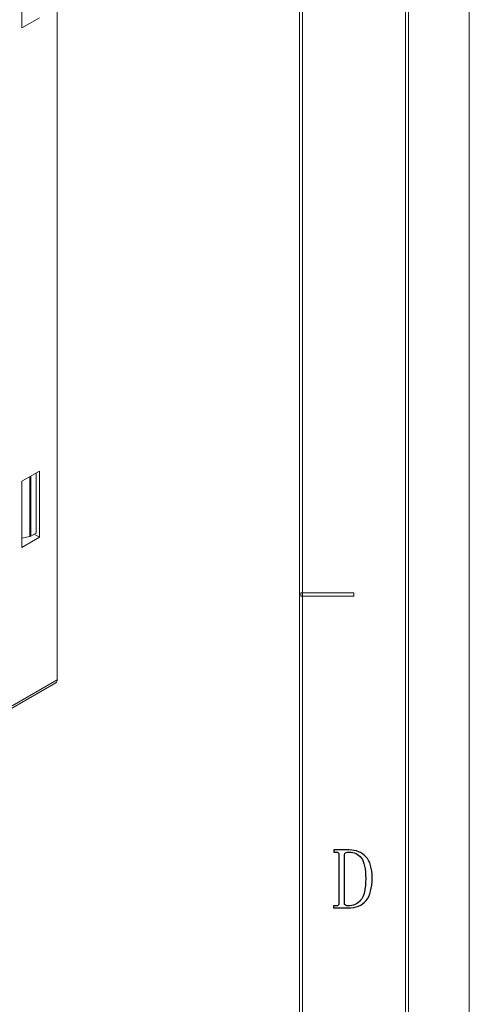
# Model space of a CAD drawing. Header units: millimetres. Extents: x -420 to 420, y -297 to 297.
# Tile 133 of 146: x 348 to 420, y 24 to 182. Entities that reach past the tile are written whole.
import ezdxf

# ---------------------------------------------------------------- set-up
doc = ezdxf.new("R2010")
doc.units = ezdxf.units.MM
doc.header["$MEASUREMENT"] = 0
doc.layers.add('layer 1', color=7, linetype='Continuous')

msp = doc.modelspace()

# ---------------------------------------------------------------- linework, layer by layer
at = {"layer": 'layer 1', "lineweight": 9}
for points in [[(420.1294, -297.3481), (420.1294, -297.3481), (420.1294, 296.9891), (420.1294, 296.9891)], [(420.1294, -297.3481), (420.1294, -297.3481), (420.1294, 296.9891), (420.1294, 296.9891)], [(420.1294, -297.3481), (420.1294, -297.3481), (420.1294, 296.9891), (420.1294, 296.9891)], [(420.1294, -297.3481), (420.1294, -297.3481), (420.1294, 296.9891), (420.1294, 296.9891)], [(420.1294, -297.3481), (420.1294, -297.3481), (420.1294, 296.9891), (420.1294, 296.9891)], [(420.1294, -297.3481), (420.1294, -297.3481), (420.1294, 296.9891), (420.1294, 296.9891)], [(420.1294, -297.3481), (420.1294, -297.3481), (420.1294, 296.9891), (420.1294, 296.9891)], [(420.1294, -297.3481), (420.1294, -297.3481), (420.1294, 296.9891), (420.1294, 296.9891)], [(420.1294, -297.3481), (420.1294, -297.3481), (420.1294, 296.9891), (420.1294, 296.9891)], [(420.1294, -297.3481), (420.1294, -297.3481), (420.1294, 296.9891), (420.1294, 296.9891)], [(420.1294, -297.3481), (420.1294, -297.3481), (420.1294, 296.9891), (420.1294, 296.9891)], [(420.1294, -297.3481), (420.1294, -297.3481), (420.1294, 296.9891), (420.1294, 296.9891)], [(420.1294, -297.3481), (420.1294, -297.3481), (420.1294, 296.9891), (420.1294, 296.9891)], [(420.1294, -297.3481), (420.1294, -297.3481), (420.1294, 296.9891), (420.1294, 296.9891)], [(420.1294, -297.3481), (420.1294, -297.3481), (420.1294, 296.9891), (420.1294, 296.9891)], [(420.1294, -297.3481), (420.1294, -297.3481), (420.1294, 296.9891), (420.1294, 296.9891)], [(420.1294, -297.3481), (420.1294, -297.3481), (420.1294, 296.9891), (420.1294, 296.9891)], [(420.1294, -297.3481), (420.1294, -297.3481), (420.1294, 296.9891), (420.1294, 296.9891)], [(420.1294, -297.3481), (420.1294, -297.3481), (420.1294, 296.9891), (420.1294, 296.9891)], [(420.1294, -297.3481), (420.1294, -297.3481), (420.1294, 296.9891), (420.1294, 296.9891)], [(420.1294, -297.3481), (420.1294, -297.3481), (420.1294, 296.9891), (420.1294, 296.9891)], [(354.085, 76.171), (354.085, 76.171), (354.085, 219.0657), (354.085, 219.0657)], [(349.4888, 207.8387), (349.4888, 207.8387), (276.3032, 165.5896), (276.3032, 165.5896)], [(348.4281, 180.6888), (348.4281, 180.6888), (348.4281, 191.3038), (348.4281, 191.3038)], [(351.2565, 182.3216), (351.2565, 182.3216), (348.4281, 180.6888), (348.4281, 180.6888)], [(348.4281, 108.0167), (348.4281, 108.0167), (351.2565, 109.6495), (351.2565, 109.6495)], [(350.7038, 99.6951), (350.7038, 99.6951), (350.7038, 109.3304), (350.7038, 109.3304)], [(351.2565, 109.6495), (351.2565, 109.6495), (351.2565, 99.0345), (351.2565, 99.0345)], [(348.4281, 97.4016), (348.4281, 97.4016), (348.4281, 108.0167), (348.4281, 108.0167)], [(349.6832, 99.1425), (349.6832, 99.1425), (349.6832, 108.7412), (349.6832, 108.7412)], [(349.8612, 108.844), (349.8612, 108.844), (349.8612, 99.2087), (349.8612, 99.2087)], [(350.7038, 99.6951), (350.7038, 99.6951), (349.8612, 99.2087), (349.8612, 99.2087)], [(351.2565, 99.0345), (351.2565, 99.0345), (350.408, 99.5243), (350.408, 99.5243)], [(349.6832, 99.1425), (349.6832, 99.1425), (348.4281, 98.8708), (348.4281, 98.8708)], [(351.2565, 99.0345), (351.2565, 99.0345), (348.4281, 97.4016), (348.4281, 97.4016)], [(349.6832, 99.1425), (349.7456, 99.1553), (349.8056, 99.1776), (349.8612, 99.2087)], [(346.8854, 72.0148), (346.8854, 72.0148), (354.085, 76.171), (354.085, 76.171)], [(353.8778, 75.7132), (354.0277, 75.8145), (354.1078, 75.9916), (354.085, 76.171)], [(346.6783, 71.557), (346.6783, 71.557), (353.8778, 75.7132), (353.8778, 75.7132)]]:
    msp.add_open_spline(points, degree=3, dxfattribs=at)
for points in [[(410.3845, -287.3425), (410.3845, -287.3425), (409.8847, -287.3425), (409.8847, -287.3425), (409.8847, -287.3425), (409.8847, -287.3425), (409.8847, 286.9833), (409.8847, 286.9833), (409.8847, 286.9833), (409.8847, 286.9833), (410.3845, 286.9833), (410.3845, 286.9833), (410.3845, 286.9833), (410.3845, 286.9833), (410.3845, -287.3425), (410.3845, -287.3425)], [(393.3934, -270.3329), (393.3934, -270.3329), (392.8935, -270.3329), (392.8935, -270.3329), (392.8935, -270.3329), (392.8935, -270.3329), (392.8935, 269.9737), (392.8935, 269.9737), (392.8935, 269.9737), (392.8935, 269.9737), (393.3934, 269.9737), (393.3934, 269.9737), (393.3934, 269.9737), (393.3934, 269.9737), (393.3934, -270.3329), (393.3934, -270.3329)], [(393.1434, 89.6214), (393.1434, 89.6214), (393.1434, 90.1217), (393.1434, 90.1217), (393.1434, 90.1217), (393.1434, 90.1217), (401.639, 90.1217), (401.639, 90.1217), (401.639, 90.1217), (401.639, 90.1217), (401.639, 89.6214), (401.639, 89.6214), (401.639, 89.6214), (401.639, 89.6214), (393.1434, 89.6214), (393.1434, 89.6214)]]:
    msp.add_open_spline(points, degree=3, knots=[0, 0, 0, 0, 0.2, 0.2, 0.2, 0.2, 0.4, 0.4, 0.4, 0.4, 0.6, 0.6, 0.6, 0.6, 1, 1, 1, 1], dxfattribs=at)
at = {"layer": 'layer 1'}
for points, knots in [([(399.2453, 48.1423), (399.2453, 48.2859), (399.2083, 48.3947), (399.1365, 48.4665), (399.1365, 48.4665), (399.0648, 48.5406), (398.9375, 48.5754), (398.7571, 48.5754), (398.7571, 48.5754), (398.7571, 48.5754), (398.4309, 48.5754), (398.4309, 48.5754), (398.4309, 48.5754), (398.4309, 48.5754), (398.4309, 48.9019), (398.4309, 48.9019), (398.4309, 48.9019), (398.4309, 48.9019), (400.8717, 48.9019), (400.8717, 48.9019), (400.8717, 48.9019), (401.9914, 48.9019), (402.8868, 48.5406), (403.5554, 47.8157), (403.5554, 47.8157), (404.2239, 47.0931), (404.5596, 45.9698), (404.5596, 44.4505), (404.5596, 44.4505), (404.5596, 42.7852), (404.2332, 41.5647), (403.5831, 40.7865), (403.5831, 40.7865), (402.9331, 40.0083), (401.9731, 39.6192), (400.7097, 39.6192), (400.7097, 39.6192), (400.7097, 39.6192), (398.3776, 39.6192), (398.3776, 39.6192), (398.3776, 39.6192), (398.3776, 39.6192), (398.3776, 39.9458), (398.3776, 39.9458), (398.3776, 39.9458), (398.3776, 39.9458), (398.7571, 39.9458), (398.7571, 39.9458), (398.7571, 39.9458), (398.9375, 39.9458), (399.0648, 39.9805), (399.1365, 40.0546), (399.1365, 40.0546), (399.2083, 40.1264), (399.2453, 40.2353), (399.2453, 40.3788), (399.2453, 40.3788), (399.2453, 40.3788), (399.2453, 48.1423), (399.2453, 48.1423)], [0, 0, 0, 0, 0.0625, 0.0625, 0.0625, 0.0625, 0.125, 0.125, 0.125, 0.125, 0.1875, 0.1875, 0.1875, 0.1875, 0.25, 0.25, 0.25, 0.25, 0.3125, 0.3125, 0.3125, 0.3125, 0.375, 0.375, 0.375, 0.375, 0.4375, 0.4375, 0.4375, 0.4375, 0.5, 0.5, 0.5, 0.5, 0.5625, 0.5625, 0.5625, 0.5625, 0.625, 0.625, 0.625, 0.625, 0.6875, 0.6875, 0.6875, 0.6875, 0.75, 0.75, 0.75, 0.75, 0.8125, 0.8125, 0.8125, 0.8125, 0.875, 0.875, 0.875, 0.875, 1, 1, 1, 1]), ([(403.5277, 44.3416), (403.5277, 45.898), (403.294, 46.9935), (402.8244, 47.6258), (402.8244, 47.6258), (402.3547, 48.258), (401.7023, 48.5754), (400.8717, 48.5754), (400.8717, 48.5754), (400.6195, 48.5754), (400.4275, 48.5406), (400.3027, 48.4665), (400.3027, 48.4665), (400.1755, 48.3947), (400.1129, 48.2859), (400.1129, 48.1423), (400.1129, 48.1423), (400.1129, 48.1423), (400.1129, 40.3788), (400.1129, 40.3788), (400.1129, 40.3788), (400.1129, 40.2353), (400.1661, 40.1264), (400.2748, 40.0546), (400.2748, 40.0546), (400.3836, 39.9805), (400.527, 39.9458), (400.7097, 39.9458), (400.7097, 39.9458), (401.5032, 39.9458), (402.1719, 40.2445), (402.7156, 40.8397), (402.7156, 40.8397), (403.257, 41.4373), (403.5277, 42.6046), (403.5277, 44.3416)], [0, 0, 0, 0, 0.1, 0.1, 0.1, 0.1, 0.2, 0.2, 0.2, 0.2, 0.3, 0.3, 0.3, 0.3, 0.4, 0.4, 0.4, 0.4, 0.5, 0.5, 0.5, 0.5, 0.6, 0.6, 0.6, 0.6, 0.7, 0.7, 0.7, 0.7, 0.8, 0.8, 0.8, 0.8, 1, 1, 1, 1])]:
    msp.add_open_spline(points, degree=3, knots=knots, dxfattribs=at)

doc.saveas('drawing.dxf')
